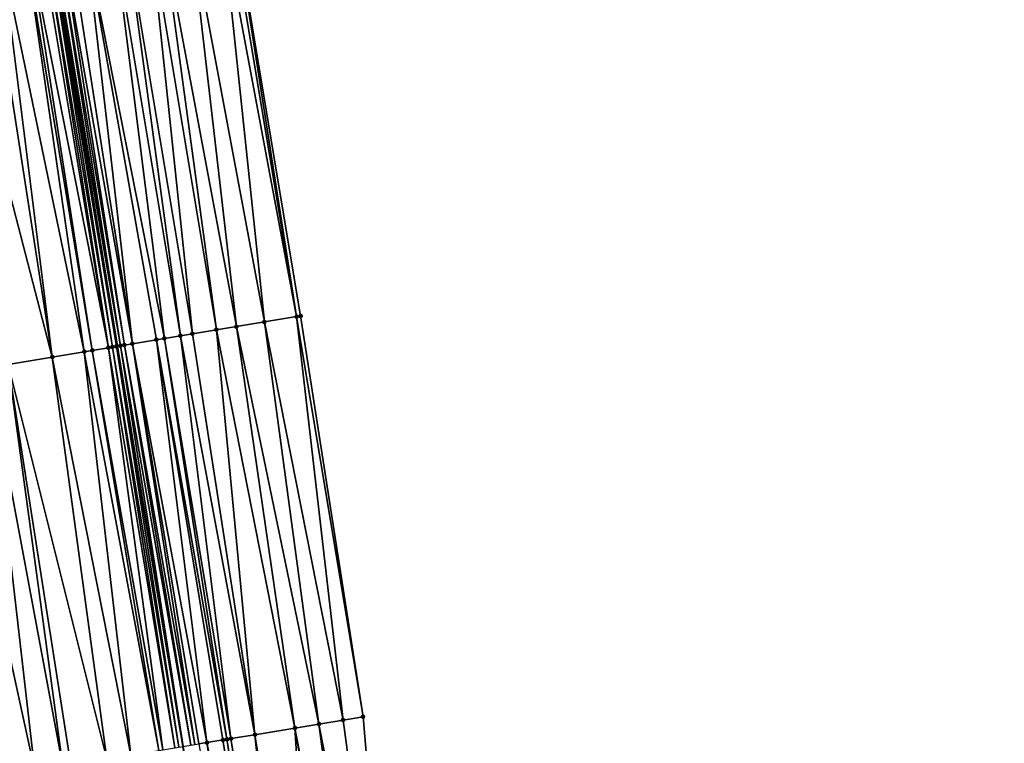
# Model space of a CAD drawing. Header units: feet. Extents: x 2004186 to 2014793, y 836912 to 864902.
# Tile 36 of 256: x 2010884 to 2010932, y 837960 to 837995. Entities that reach past the tile are written whole.
import ezdxf

# ---------------------------------------------------------------- set-up
doc = ezdxf.new("R2010")
doc.units = ezdxf.units.FT
doc.header["$LTSCALE"] = 100
doc.header["$MEASUREMENT"] = 0
for name, color, linetype, lineweight in [('EP_Travel Lane', 5, 'Continuous', 40), ('Road Shots', 4, 'Continuous', 200), ('Road X-Section', 30, 'Continuous', 13)]:
    doc.layers.add(name, color=color, linetype=linetype, lineweight=lineweight)
doc.layers.add('I-77 SB_MM21-27-Surface-Border', color=7, linetype='Continuous')
doc.layers.add('I-77 SB_MM21-27-Surface-TIN', color=7, linetype='Continuous')

msp = doc.modelspace()

# ---------------------------------------------------------------- linework, layer by layer
at = {"layer": 'EP_Travel Lane'}
msp.add_polyline3d([(2010924.639492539, 837762.1535632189, 351.112302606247), (2010921.426372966, 837781.892545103, 350.9676407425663), (2010918.213079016, 837801.6325982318, 350.8297281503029), (2010914.999891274, 837821.3719988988, 350.6744719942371), (2010911.786688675, 837841.111490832, 350.4947410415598), (2010908.573468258, 837860.8510922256, 350.325861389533), (2010905.230177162, 837880.568761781, 350.1408622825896), (2010901.841067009, 837900.2786288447, 349.9394144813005), (2010898.449661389, 837919.9880453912, 349.7328753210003), (2010895.058262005, 837939.6974256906, 349.5052719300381), (2010891.815247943, 837959.4319245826, 349.2995433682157), (2010888.576262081, 837979.1662697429, 349.0703056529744), (2010885.338498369, 837998.9010949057, 348.8471229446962), (2010882.096663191, 838018.6327514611, 348.5928609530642), (2010878.840994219, 838038.364374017, 348.3396997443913), (2010875.554514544, 838058.0836209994, 348.0588226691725)], dxfattribs=at)
at = {"layer": 'I-77 SB_MM21-27-Surface-Border', "color": 3, "linetype": 'ByBlock', "lineweight": -2}
msp.add_polyline3d([(2010883.116545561, 838059.329832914, 347.7215832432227), (2010885.589927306, 838039.4810432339, 348.0477483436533), (2010890.443600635, 838020.0138522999, 348.233986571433), (2010894.312746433, 838000.3876960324, 348.4551105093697), (2010897.591424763, 837980.6601820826, 348.698180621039), (2010900.672749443, 837960.9002386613, 348.9272747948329), (2010902.373183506, 837940.9097694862, 349.2042236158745), (2010907.230432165, 837921.4432488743, 349.3640265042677), (2010910.509157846, 837901.715450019, 349.5693387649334), (2010913.590574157, 837881.9549552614, 349.7894241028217), (2010916.869330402, 837862.2269725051, 349.9897201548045), (2010919.556296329, 837842.4000729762, 350.1814945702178), (2010922.637881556, 837822.6385618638, 350.3445462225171), (2010925.522047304, 837802.8450173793, 350.4971758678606), (2010928.801060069, 837783.1154911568, 350.6428414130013), (2010932.276911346, 837763.4214939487, 350.7692823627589)], dxfattribs=at)
at = {"layer": 'I-77 SB_MM21-27-Surface-TIN', "color": 128, "linetype": 'ByBlock', "lineweight": -2}
for points in [[(2010893.720814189, 838000.2896332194, 348.4803180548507), (2010892.142324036, 838000.0281574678, 348.5495990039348), (2010895.815631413, 837980.3659732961, 348.776552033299)], [(2010894.11543166, 838000.3550326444, 348.465502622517), (2010893.720814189, 838000.2896332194, 348.4803180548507), (2010897.394113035, 837980.6275003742, 348.7075987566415)], [(2010893.720814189, 838000.2896332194, 348.4803180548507), (2010895.815631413, 837980.3659732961, 348.776552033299), (2010897.394113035, 837980.6275003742, 348.7075987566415)], [(2010894.312746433, 838000.3876960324, 348.4551105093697), (2010894.11543166, 838000.3550326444, 348.465502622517), (2010897.394113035, 837980.6275003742, 348.7075987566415)], [(2010894.312746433, 838000.3876960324, 348.4551105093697), (2010897.394113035, 837980.6275003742, 348.7075987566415), (2010897.591424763, 837980.6601820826, 348.698180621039)], [(2010890.169194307, 837999.7014152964, 348.6446231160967), (2010888.98532421, 837999.5053234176, 348.6978108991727), (2010892.26404515, 837979.7775530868, 348.9330653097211)], [(2010890.761128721, 837999.7994650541, 348.6183429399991), (2010890.169194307, 837999.7014152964, 348.6446231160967), (2010893.447902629, 837979.9737208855, 348.88330857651)], [(2010890.169194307, 837999.7014152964, 348.6446231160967), (2010892.26404515, 837979.7775530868, 348.9330653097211), (2010893.447902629, 837979.9737208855, 348.88330857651)], [(2010892.142324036, 838000.0281574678, 348.5495990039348), (2010890.761128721, 837999.7994650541, 348.6183429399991), (2010894.434456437, 837980.1371584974, 348.8387489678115)], [(2010890.761128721, 837999.7994650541, 348.6183429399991), (2010893.447902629, 837979.9737208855, 348.88330857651), (2010894.434456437, 837980.1371584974, 348.8387489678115)], [(2010892.142324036, 838000.0281574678, 348.5495990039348), (2010894.434456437, 837980.1371584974, 348.8387489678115), (2010895.815631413, 837980.3659732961, 348.776552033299)], [(2010887.012198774, 837999.1785554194, 348.7907130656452), (2010886.222952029, 837999.0478275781, 348.8261779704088), (2010889.304386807, 837979.2872217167, 349.0651303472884)], [(2010888.393379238, 837999.4073371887, 348.7293105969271), (2010887.012198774, 837999.1785554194, 348.7907130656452), (2010890.882865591, 837979.548765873, 348.9976640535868)], [(2010887.012198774, 837999.1785554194, 348.7907130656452), (2010890.488256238, 837979.4833175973, 349.0091117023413), (2010890.882865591, 837979.548765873, 348.9976640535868)], [(2010887.012198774, 837999.1785554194, 348.7907130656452), (2010889.304386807, 837979.2872217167, 349.0651303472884), (2010890.488256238, 837979.4833175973, 349.0091117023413)], [(2010888.98532421, 837999.5053234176, 348.6978108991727), (2010888.393379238, 837999.4073371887, 348.7293105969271), (2010891.672110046, 837979.6795074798, 348.9612778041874)], [(2010888.393379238, 837999.4073371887, 348.7293105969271), (2010890.882865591, 837979.548765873, 348.9976640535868), (2010891.672110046, 837979.6795074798, 348.9612778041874)], [(2010888.98532421, 837999.5053234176, 348.6978108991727), (2010891.672110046, 837979.6795074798, 348.9612778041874), (2010892.26404515, 837979.7775530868, 348.9330653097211)], [(2010884.052602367, 837998.6878513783, 348.8847103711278), (2010882.868792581, 837998.4913966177, 348.9080837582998), (2010886.936743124, 837978.8944572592, 349.1273029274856)], [(2010884.249906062, 837998.7205814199, 348.8797944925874), (2010884.052602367, 837998.6878513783, 348.8847103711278), (2010887.331352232, 837978.9599070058, 349.1159833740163)], [(2010884.052602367, 837998.6878513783, 348.8847103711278), (2010886.936743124, 837978.8944572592, 349.1273029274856), (2010887.331352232, 837978.9599070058, 349.1159833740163)], [(2010884.841825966, 837998.8187184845, 348.8606874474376), (2010884.249906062, 837998.7205814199, 348.8797944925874), (2010888.120582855, 837979.0907318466, 349.0868443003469)], [(2010884.249906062, 837998.7205814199, 348.8797944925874), (2010887.331352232, 837978.9599070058, 349.1159833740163), (2010888.120582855, 837979.0907318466, 349.0868443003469)], [(2010885.039140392, 837998.851383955, 348.8504664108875), (2010884.841825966, 837998.8187184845, 348.8606874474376), (2010888.120582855, 837979.0907318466, 349.0868443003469)], [(2010885.236441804, 837998.884127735, 348.8466793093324), (2010885.039140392, 837998.851383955, 348.8504664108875), (2010888.317897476, 837979.1233961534, 349.0759109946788)], [(2010885.039140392, 837998.851383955, 348.8504664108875), (2010888.120582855, 837979.0907318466, 349.0868443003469), (2010888.317897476, 837979.1233961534, 349.0759109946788)], [(2010885.236441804, 837998.884127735, 348.8466793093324), (2010888.576262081, 837979.1662697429, 349.0703056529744), (2010885.338498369, 837998.9010949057, 348.8471229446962)], [(2010885.236441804, 837998.884127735, 348.8466793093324), (2010888.317897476, 837979.1233961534, 349.0759109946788), (2010888.515204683, 837979.156105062, 349.0688611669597)], [(2010885.236441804, 837998.884127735, 348.8466793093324), (2010888.515204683, 837979.156105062, 349.0688611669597), (2010888.576262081, 837979.1662697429, 349.0703056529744)], [(2010885.43373382, 837998.9169280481, 348.8475369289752), (2010885.338498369, 837998.9010949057, 348.8471229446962), (2010888.712489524, 837979.1889485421, 349.0735284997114)], [(2010888.712489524, 837979.1889485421, 349.0735284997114), (2010885.338498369, 837998.9010949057, 348.8471229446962), (2010888.576262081, 837979.1662697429, 349.0703056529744)], [(2010885.631031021, 837998.9496971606, 348.845831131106), (2010885.43373382, 837998.9169280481, 348.8475369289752), (2010888.712489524, 837979.1889485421, 349.0735284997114)], [(2010885.828334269, 837998.98242989, 348.8411360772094), (2010885.631031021, 837998.9496971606, 348.845831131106), (2010888.909784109, 837979.2217334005, 349.0730916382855)], [(2010885.631031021, 837998.9496971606, 348.845831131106), (2010888.712489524, 837979.1889485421, 349.0735284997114), (2010888.909784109, 837979.2217334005, 349.0730916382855)], [(2010886.222952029, 837999.0478275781, 348.8261779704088), (2010885.828334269, 837998.98242989, 348.8411360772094), (2010889.304386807, 837979.2872217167, 349.0651303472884)], [(2010885.828334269, 837998.98242989, 348.8411360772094), (2010888.909784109, 837979.2217334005, 349.0730916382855), (2010889.304386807, 837979.2872217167, 349.0651303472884)], [(2010882.276895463, 837998.3931224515, 348.9159265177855), (2010880.303902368, 837998.0655581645, 348.9434055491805), (2010885.358338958, 837978.6324641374, 349.1556777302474)], [(2010882.868792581, 837998.4913966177, 348.9080837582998), (2010882.276895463, 837998.3931224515, 348.9159265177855), (2010885.358338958, 837978.6324641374, 349.1556777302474)], [(2010882.868792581, 837998.4913966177, 348.9080837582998), (2010885.358338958, 837978.6324641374, 349.1556777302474), (2010886.936743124, 837978.8944572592, 349.1273029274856)], [(2010880.303902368, 837998.0655581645, 348.9434055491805), (2010883.188046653, 837978.2721428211, 349.1876600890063), (2010885.358338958, 837978.6324641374, 349.1556777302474)], [(2010895.815631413, 837980.3659732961, 348.776552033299), (2010894.434456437, 837980.1371584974, 348.8387489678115), (2010898.502359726, 837960.540503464, 349.023584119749)], [(2010897.394113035, 837980.6275003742, 348.7075987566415), (2010895.815631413, 837980.3659732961, 348.776552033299), (2010899.686209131, 837960.7367198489, 348.9707675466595)], [(2010895.815631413, 837980.3659732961, 348.776552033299), (2010898.502359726, 837960.540503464, 349.023584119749), (2010899.686209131, 837960.7367198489, 348.9707675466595)], [(2010897.591424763, 837980.6601820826, 348.698180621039), (2010897.394113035, 837980.6275003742, 348.7075987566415), (2010900.672749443, 837960.9002386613, 348.9272747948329)], [(2010897.394113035, 837980.6275003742, 348.7075987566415), (2010899.686209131, 837960.7367198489, 348.9707675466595), (2010900.672749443, 837960.9002386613, 348.9272747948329)], [(2010892.26404515, 837979.7775530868, 348.9330653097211), (2010891.672110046, 837979.6795074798, 348.9612778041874), (2010895.345425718, 837960.0172733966, 349.1658046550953)], [(2010893.447902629, 837979.9737208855, 348.88330857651), (2010892.26404515, 837979.7775530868, 348.9330653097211), (2010895.345425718, 837960.0172733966, 349.1658046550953)], [(2010894.434456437, 837980.1371584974, 348.8387489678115), (2010893.447902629, 837979.9737208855, 348.88330857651), (2010897.318505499, 837960.3443161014, 349.0793323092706)], [(2010893.447902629, 837979.9737208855, 348.88330857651), (2010895.345425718, 837960.0172733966, 349.1658046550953), (2010897.318505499, 837960.3443161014, 349.0793323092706)], [(2010894.434456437, 837980.1371584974, 348.8387489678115), (2010897.318505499, 837960.3443161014, 349.0793323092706), (2010898.502359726, 837960.540503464, 349.023584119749)], [(2010888.909784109, 837979.2217334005, 349.0730916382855), (2010888.712489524, 837979.1889485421, 349.0735284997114), (2010892.188498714, 837959.4940011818, 349.3037677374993)], [(2010889.304386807, 837979.2872217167, 349.0651303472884), (2010888.909784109, 837979.2217334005, 349.0730916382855), (2010892.385796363, 837959.526767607, 349.3013989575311)], [(2010888.909784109, 837979.2217334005, 349.0730916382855), (2010892.188498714, 837959.4940011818, 349.3037677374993), (2010892.385796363, 837959.526767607, 349.3013989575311)], [(2010890.488256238, 837979.4833175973, 349.0091117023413), (2010889.304386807, 837979.2872217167, 349.0651303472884), (2010892.977729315, 837959.6248261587, 349.2699763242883)], [(2010889.304386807, 837979.2872217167, 349.0651303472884), (2010892.583100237, 837959.5594965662, 349.295245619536), (2010892.977729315, 837959.6248261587, 349.2699763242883)], [(2010889.304386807, 837979.2872217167, 349.0651303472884), (2010892.385796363, 837959.526767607, 349.3013989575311), (2010892.583100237, 837959.5594965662, 349.295245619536)], [(2010890.882865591, 837979.548765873, 348.9976640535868), (2010890.488256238, 837979.4833175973, 349.0091117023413), (2010893.964269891, 837959.7883433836, 349.2263232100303)], [(2010890.488256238, 837979.4833175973, 349.0091117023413), (2010893.766963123, 837959.7556318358, 349.2342353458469), (2010893.964269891, 837959.7883433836, 349.2263232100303)], [(2010890.488256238, 837979.4833175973, 349.0091117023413), (2010892.977729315, 837959.6248261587, 349.2699763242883), (2010893.766963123, 837959.7556318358, 349.2342353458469)], [(2010891.672110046, 837979.6795074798, 348.9612778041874), (2010890.882865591, 837979.548765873, 348.9976640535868), (2010894.161569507, 837959.8210979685, 349.2227583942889)], [(2010890.882865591, 837979.548765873, 348.9976640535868), (2010893.964269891, 837959.7883433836, 349.2263232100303), (2010894.161569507, 837959.8210979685, 349.2227583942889)], [(2010891.672110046, 837979.6795074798, 348.9612778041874), (2010894.161569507, 837959.8210979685, 349.2227583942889), (2010895.345425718, 837960.0172733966, 349.1658046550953)], [(2010886.936743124, 837978.8944572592, 349.1273029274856), (2010885.358338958, 837978.6324641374, 349.1556777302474), (2010889.22898794, 837959.002781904, 349.3672904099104)], [(2010887.331352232, 837978.9599070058, 349.1159833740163), (2010886.936743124, 837978.8944572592, 349.1273029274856), (2010890.61009496, 837959.2320055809, 349.3364357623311)], [(2010886.936743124, 837978.8944572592, 349.1273029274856), (2010889.22898794, 837959.002781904, 349.3672904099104), (2010890.61009496, 837959.2320055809, 349.3364357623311)], [(2010888.120582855, 837979.0907318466, 349.0868443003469), (2010887.331352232, 837978.9599070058, 349.1159833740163), (2010890.8073973, 837959.2647437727, 349.3312150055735)], [(2010887.331352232, 837978.9599070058, 349.1159833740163), (2010890.61009496, 837959.2320055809, 349.3364357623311), (2010890.8073973, 837959.2647437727, 349.3312150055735)], [(2010888.317897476, 837979.1233961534, 349.0759109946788), (2010888.120582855, 837979.0907318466, 349.0868443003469), (2010891.399312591, 837959.3629085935, 349.3105269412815)], [(2010888.120582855, 837979.0907318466, 349.0868443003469), (2010890.8073973, 837959.2647437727, 349.3312150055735), (2010891.399312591, 837959.3629085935, 349.3105269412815)], [(2010888.515204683, 837979.156105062, 349.0688611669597), (2010888.317897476, 837979.1233961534, 349.0759109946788), (2010891.59662003, 837959.3956161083, 349.3022074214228)], [(2010888.317897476, 837979.1233961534, 349.0759109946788), (2010891.399312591, 837959.3629085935, 349.3105269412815), (2010891.59662003, 837959.3956161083, 349.3022074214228)], [(2010888.515204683, 837979.156105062, 349.0688611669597), (2010891.815247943, 837959.4319245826, 349.2995433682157), (2010888.576262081, 837979.1662697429, 349.0703056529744)], [(2010888.515204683, 837979.156105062, 349.0688611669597), (2010891.793918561, 837959.4283772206, 349.2993019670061), (2010891.815247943, 837959.4319245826, 349.2995433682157)], [(2010888.515204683, 837979.156105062, 349.0688611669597), (2010891.59662003, 837959.3956161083, 349.3022074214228), (2010891.793918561, 837959.4283772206, 349.2993019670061)], [(2010888.712489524, 837979.1889485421, 349.0735284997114), (2010888.576262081, 837979.1662697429, 349.0703056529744), (2010891.815247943, 837959.4319245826, 349.2995433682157)], [(2010888.712489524, 837979.1889485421, 349.0735284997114), (2010891.815247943, 837959.4319245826, 349.2995433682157), (2010892.188498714, 837959.4940011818, 349.3037677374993)], [(2010883.188046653, 837978.2721428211, 349.1876600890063), (2010882.201565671, 837978.1082670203, 349.1940665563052), (2010885.874912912, 837958.4458429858, 349.4166824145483)], [(2010885.358338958, 837978.6324641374, 349.1556777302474), (2010883.188046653, 837978.2721428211, 349.1876600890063), (2010888.04519146, 837958.806247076, 349.3879400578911)], [(2010883.188046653, 837978.2721428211, 349.1876600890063), (2010886.269504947, 837958.5113954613, 349.4139272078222), (2010888.04519146, 837958.806247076, 349.3879400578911)], [(2010883.188046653, 837978.2721428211, 349.1876600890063), (2010885.874912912, 837958.4458429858, 349.4166824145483), (2010886.269504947, 837958.5113954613, 349.4139272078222)], [(2010885.358338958, 837978.6324641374, 349.1556777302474), (2010888.04519146, 837958.806247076, 349.3879400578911), (2010889.22898794, 837959.002781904, 349.3672904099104)], [(2010882.201565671, 837978.1082670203, 349.1940665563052), (2010880.22857468, 837977.7806900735, 349.222086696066), (2010884.493822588, 837958.2165188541, 349.4373898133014)], [(2010880.22857468, 837977.7806900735, 349.222086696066), (2010883.112724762, 837957.9872398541, 349.4626561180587), (2010884.493822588, 837958.2165188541, 349.4373898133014)], [(2010882.201565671, 837978.1082670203, 349.1940665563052), (2010884.493822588, 837958.2165188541, 349.4373898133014), (2010885.874912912, 837958.4458429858, 349.4166824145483)], [(2010900.672749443, 837960.9002386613, 348.9272747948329), (2010899.686209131, 837960.7367198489, 348.9707675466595), (2010902.373183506, 837940.9097694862, 349.2042236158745)], [(2010897.318505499, 837960.3443161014, 349.0793323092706), (2010895.345425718, 837960.0172733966, 349.1658046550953), (2010898.624287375, 837940.288656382, 349.3774550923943)], [(2010898.502359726, 837960.540503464, 349.023584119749), (2010897.318505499, 837960.3443161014, 349.0793323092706), (2010901.18932447, 837940.713611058, 349.2573328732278)], [(2010897.318505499, 837960.3443161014, 349.0793323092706), (2010900.794696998, 837940.6482718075, 349.2793237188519), (2010901.18932447, 837940.713611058, 349.2573328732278)], [(2010897.318505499, 837960.3443161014, 349.0793323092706), (2010898.624287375, 837940.288656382, 349.3774550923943), (2010900.794696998, 837940.6482718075, 349.2793237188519)], [(2010899.686209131, 837960.7367198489, 348.9707675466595), (2010898.502359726, 837960.540503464, 349.023584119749), (2010902.373183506, 837940.9097694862, 349.2042236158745)], [(2010898.502359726, 837960.540503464, 349.023584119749), (2010901.18932447, 837940.713611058, 349.2573328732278), (2010902.373183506, 837940.9097694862, 349.2042236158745)], [(2010894.161569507, 837959.8210979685, 349.2227583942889), (2010893.964269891, 837959.7883433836, 349.2263232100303), (2010897.243130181, 837940.0597345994, 349.4329892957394)], [(2010895.345425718, 837960.0172733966, 349.1658046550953), (2010894.161569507, 837959.8210979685, 349.2227583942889), (2010897.440426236, 837940.09251061, 349.4317216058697)], [(2010894.161569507, 837959.8210979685, 349.2227583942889), (2010897.243130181, 837940.0597345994, 349.4329892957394), (2010897.440426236, 837940.09251061, 349.4317216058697)], [(2010895.345425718, 837960.0172733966, 349.1658046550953), (2010897.440426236, 837940.09251061, 349.4317216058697), (2010898.624287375, 837940.288656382, 349.3774550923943)], [(2010892.977729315, 837959.6248261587, 349.2699763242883), (2010892.583100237, 837959.5594965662, 349.295245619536), (2010896.05927216, 837939.8635700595, 349.4855397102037)], [(2010893.766963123, 837959.7556318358, 349.2342353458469), (2010892.977729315, 837959.6248261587, 349.2699763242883), (2010897.045821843, 837940.0270324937, 349.4410147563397)], [(2010892.977729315, 837959.6248261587, 349.2699763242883), (2010896.05927216, 837939.8635700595, 349.4855397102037), (2010897.045821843, 837940.0270324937, 349.4410147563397)], [(2010893.964269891, 837959.7883433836, 349.2263232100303), (2010893.766963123, 837959.7556318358, 349.2342353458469), (2010897.045821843, 837940.0270324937, 349.4410147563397)], [(2010893.964269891, 837959.7883433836, 349.2263232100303), (2010897.045821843, 837940.0270324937, 349.4410147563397), (2010897.243130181, 837940.0597345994, 349.4329892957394)]]:
    msp.add_3dface(points, dxfattribs=at)
at = {"layer": 'Road Shots', "lineweight": 100}
for p in [(2010895.815631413, 837980.3659732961, 348.776552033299), (2010897.394113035, 837980.6275003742, 348.7075987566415), (2010897.591424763, 837980.6601820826, 348.698180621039), (2010892.26404515, 837979.7775530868, 348.9330653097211), (2010893.447902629, 837979.9737208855, 348.88330857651), (2010894.434456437, 837980.1371584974, 348.8387489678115), (2010888.909784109, 837979.2217334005, 349.0730916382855), (2010889.304386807, 837979.2872217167, 349.0651303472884), (2010890.488256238, 837979.4833175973, 349.0091117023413), (2010890.882865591, 837979.548765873, 348.9976640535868), (2010891.672110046, 837979.6795074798, 348.9612778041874), (2010886.936743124, 837978.8944572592, 349.1273029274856), (2010887.331352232, 837978.9599070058, 349.1159833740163), (2010888.120582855, 837979.0907318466, 349.0868443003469), (2010888.317897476, 837979.1233961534, 349.0759109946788), (2010888.515204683, 837979.156105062, 349.0688611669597), (2010888.712489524, 837979.1889485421, 349.0735284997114), (2010885.358338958, 837978.6324641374, 349.1556777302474), (2010900.672749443, 837960.9002386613, 348.9272747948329), (2010897.318505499, 837960.3443161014, 349.0793323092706), (2010898.502359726, 837960.540503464, 349.023584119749), (2010899.686209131, 837960.7367198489, 348.9707675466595), (2010894.161569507, 837959.8210979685, 349.2227583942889), (2010895.345425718, 837960.0172733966, 349.1658046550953), (2010892.977729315, 837959.6248261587, 349.2699763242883), (2010893.766963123, 837959.7556318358, 349.2342353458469), (2010893.964269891, 837959.7883433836, 349.2263232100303)]:
    msp.add_point(p, dxfattribs=at)
at = {"layer": 'Road X-Section', "extrusion": (0.1639368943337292, -0.9863936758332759, 0.01233738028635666), "elevation": -496934.2152809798, "flags": 128}
msp.add_lwpolyline([(2121023.64536488, 6479.775518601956), (2121025.645364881, 6479.838159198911), (2121026.44536488, 6479.85120993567), (2121026.84536488, 6479.864659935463), (2121027.44536488, 6479.892830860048), (2121027.645364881, 6479.898845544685), (2121027.84536488, 6479.900513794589), (2121028.24536488, 6479.899078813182), (2121028.445364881, 6479.904726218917), (2121030.045364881, 6479.975881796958), (2121030.24536488, 6479.982399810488), (2121030.64536488, 6479.989170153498), (2121031.84536488, 6480.003790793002), (2121032.44536488, 6480.016224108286), (2121033.64536488, 6480.036694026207), (2121035.24536488, 6480.059589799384), (2121036.04536488, 6480.072891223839), (2121037.245364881, 6480.10083161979), (2121037.84536488, 6480.115858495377), (2121039.04536488, 6480.134883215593), (2121039.44536488, 6480.145324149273), (2121039.84536488, 6480.159256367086), (2121040.44536488, 6480.168709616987), (2121040.84536488, 6480.167852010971), (2121041.04536488, 6480.171821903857), (2121041.84536488, 6480.195202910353), (2121043.64536488, 6480.22870941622), (2121045.24536488, 6480.260210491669), (2121047.24536488, 6480.307100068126), (2121048.44536488, 6480.330233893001), (2121049.045364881, 6480.344241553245), (2121049.84536488, 6480.362833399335), (2121051.44536488, 6480.398858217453), (2121051.84536488, 6480.406194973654), (2121052.24536488, 6480.409929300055), (2121053.045364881, 6480.407677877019), (2121053.645364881, 6480.401433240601), (2121055.44536488, 6480.370210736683), (2121056.64536488, 6480.345881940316), (2121058.84536488, 6480.314256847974), (2121059.84536488, 6480.303002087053), (2121061.845364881, 6480.275520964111), (2121062.44536488, 6480.267677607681), (2121063.64536488, 6480.244302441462), (2121063.84536488, 6480.239386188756), (2121064.44536488, 6480.220277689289), (2121064.64536488, 6480.210055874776), (2121064.84536488, 6480.206268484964), (2121065.04536488, 6480.207126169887), (2121065.245364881, 6480.205420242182), (2121065.44536488, 6480.200724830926), (2121065.84536488, 6480.185765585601), (2121066.645364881, 6480.150297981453), (2121068.04536488, 6480.088890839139), (2121068.645364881, 6480.057388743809), (2121069.84536488, 6480.004196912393), (2121070.44536488, 6479.977914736), (2121071.845364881, 6479.909165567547), (2121073.44536488, 6479.839879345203), (2121073.84536488, 6479.825062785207), (2121074.04536488, 6479.814669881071)], dxfattribs=at)
at = {"layer": 'Road X-Section', "extrusion": (0.1639382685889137, -0.9864019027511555, 0.01164174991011), "elevation": -496918.5887674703, "flags": 128}
msp.add_lwpolyline([(2121023.448775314, 6134.052765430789), (2121024.048775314, 6134.072791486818), (2121024.448775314, 6134.083584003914), (2121025.848775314, 6134.133781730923), (2121026.248775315, 6134.143708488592), (2121026.648775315, 6134.160711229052), (2121027.048775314, 6134.177776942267), (2121027.648775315, 6134.198494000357), (2121027.848775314, 6134.201578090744), (2121028.248775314, 6134.193370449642), (2121028.448775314, 6134.197926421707), (2121028.848775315, 6134.224896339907), (2121029.048775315, 6134.235319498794), (2121029.248775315, 6134.243590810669), (2121029.648775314, 6134.264975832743), (2121030.048775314, 6134.271929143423), (2121030.848775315, 6134.280525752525), (2121031.248775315, 6134.290184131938), (2121031.648775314, 6134.302109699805), (2121032.048775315, 6134.309550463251), (2121032.648775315, 6134.318134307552), (2121033.448775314, 6134.334568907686), (2121033.848775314, 6134.338779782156), (2121034.248775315, 6134.346341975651), (2121035.448775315, 6134.361981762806), (2121035.848775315, 6134.370434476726), (2121036.848775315, 6134.395571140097), (2121038.248775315, 6134.420288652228), (2121038.648775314, 6134.428430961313), (2121039.248775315, 6134.447092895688), (2121039.848775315, 6134.467859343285), (2121040.048775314, 6134.471871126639), (2121040.648775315, 6134.468846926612), (2121041.248775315, 6134.483555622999), (2121041.648775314, 6134.498211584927), (2121042.248775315, 6134.514094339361), (2121043.248775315, 6134.526371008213), (2121044.448775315, 6134.549588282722), (2121045.048775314, 6134.563352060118), (2121045.848775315, 6134.579211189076), (2121046.448775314, 6134.593962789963), (2121048.248775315, 6134.627380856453), (2121049.448775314, 6134.652638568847), (2121050.448775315, 6134.676528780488), (2121051.448775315, 6134.699446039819), (2121051.848775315, 6134.70473368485), (2121052.248775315, 6134.706589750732), (2121052.448775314, 6134.705719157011), (2121052.848775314, 6134.69555073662), (2121053.448775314, 6134.696368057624), (2121054.248775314, 6134.682697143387), (2121056.048775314, 6134.649253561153), (2121056.448775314, 6134.639751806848), (2121058.448775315, 6134.611729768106), (2121059.448775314, 6134.605322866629), (2121061.648775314, 6134.573338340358), (2121063.248775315, 6134.544961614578), (2121063.648775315, 6134.533641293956), (2121064.448775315, 6134.504500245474), (2121064.648775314, 6134.493566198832), (2121064.848775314, 6134.486515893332), (2121065.048775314, 6134.4911835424), (2121065.248775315, 6134.490746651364), (2121065.648775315, 6134.482784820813), (2121066.848775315, 6134.426762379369), (2121067.248775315, 6134.415313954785), (2121068.048775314, 6134.378925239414), (2121068.648775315, 6134.35071083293), (2121069.848775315, 6134.300950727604), (2121070.848775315, 6134.256388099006), (2121072.248775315, 6134.19418694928), (2121073.848775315, 6134.12522899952), (2121074.048775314, 6134.115810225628)], dxfattribs=at)
at = {"layer": 'Road X-Section', "extrusion": (0.1639411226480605, -0.9864190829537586, 0.01003499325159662), "elevation": -496907.807457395, "flags": 128}
msp.add_lwpolyline([(2121023.248157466, 5335.62412945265), (2121024.448157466, 5335.657789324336), (2121025.048157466, 5335.677938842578), (2121025.448157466, 5335.692731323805), (2121025.848157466, 5335.704534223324), (2121026.048157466, 5335.708132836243), (2121026.448157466, 5335.70767269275), (2121026.648157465, 5335.709580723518), (2121026.848157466, 5335.714309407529), (2121027.048157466, 5335.722245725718), (2121027.448157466, 5335.743249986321), (2121027.648157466, 5335.751895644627), (2121027.848157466, 5335.755176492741), (2121028.248157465, 5335.752989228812), (2121028.448157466, 5335.76131222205), (2121028.848157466, 5335.787232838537), (2121029.048157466, 5335.794347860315), (2121029.248157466, 5335.797147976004), (2121029.448157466, 5335.802913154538), (2121029.648157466, 5335.811231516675), (2121030.048157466, 5335.820968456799), (2121030.248157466, 5335.826956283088), (2121030.448157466, 5335.829710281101), (2121030.648157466, 5335.835843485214), (2121031.248157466, 5335.843887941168), (2121032.048157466, 5335.860779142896), (2121032.648157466, 5335.868821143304), (2121034.248157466, 5335.899550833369), (2121035.248157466, 5335.915743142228), (2121036.648157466, 5335.945176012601), (2121037.648157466, 5335.968554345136), (2121038.648157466, 5335.987093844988), (2121039.248157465, 5336.003231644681), (2121039.448157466, 5336.01098186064), (2121039.648157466, 5336.016270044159), (2121040.248157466, 5336.023118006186), (2121040.448157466, 5336.021903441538), (2121040.648157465, 5336.016099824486), (2121040.848157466, 5336.019519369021), (2121041.448157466, 5336.040160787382), (2121042.048157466, 5336.056466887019), (2121044.248157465, 5336.092134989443), (2121046.048157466, 5336.130356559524), (2121046.448157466, 5336.140826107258), (2121047.048157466, 5336.152983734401), (2121047.848157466, 5336.164861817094), (2121048.648157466, 5336.179101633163), (2121051.248157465, 5336.237570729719), (2121051.848157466, 5336.247625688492), (2121052.248157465, 5336.250335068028), (2121053.248157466, 5336.246690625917), (2121053.848157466, 5336.238794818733), (2121056.048157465, 5336.197837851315), (2121057.448157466, 5336.172570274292), (2121058.848157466, 5336.15186183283), (2121059.248157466, 5336.149106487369), (2121061.048157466, 5336.123118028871), (2121062.248157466, 5336.10246734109), (2121063.648157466, 5336.071611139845), (2121063.848157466, 5336.066390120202), (2121064.448157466, 5336.045701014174), (2121064.648157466, 5336.037381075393), (2121064.848157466, 5336.034475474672), (2121065.248157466, 5336.038941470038), (2121065.448157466, 5336.036572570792), (2121065.648157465, 5336.030418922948), (2121066.048157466, 5336.005148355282), (2121066.848157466, 5335.969405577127), (2121067.048157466, 5335.9614930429), (2121067.248157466, 5335.957928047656), (2121068.448157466, 5335.900971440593), (2121070.448157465, 5335.814494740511), (2121071.648157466, 5335.758743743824), (2121072.848157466, 5335.70592451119), (2121073.848157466, 5335.662429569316)], dxfattribs=at)

doc.saveas('drawing.dxf')
